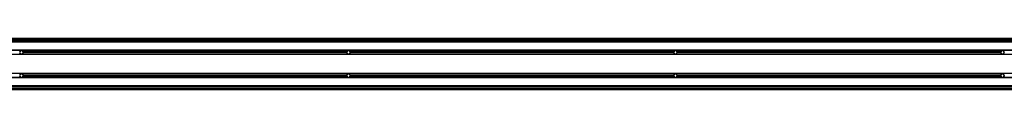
# Model space of a CAD drawing. Header units: millimetres. Extents: x 0 to 420, y 0 to 297.
# Tile 11 of 18: x 81.07 to 104.71, y 216.65 to 217.88. Entities that reach past the tile are written whole.
import ezdxf

# ---------------------------------------------------------------- set-up
doc = ezdxf.new("R2010")
doc.units = ezdxf.units.MM

msp = doc.modelspace()

# ---------------------------------------------------------------- linework, layer by layer
at = {"color": 7, "linetype": 'Continuous', "lineweight": 25}
for p, q in [((223.28544, 217.8776), (56.41771, 217.8776)), ((56.8511, 217.85284), (84.46421, 217.85284)), ((56.8511, 217.83427), (84.46421, 217.83427)), ((220.42474, 217.82188), (59.57526, 217.82188)), ((220.42474, 217.79093), (59.57526, 217.79093)), ((83.73845, 217.83427), (83.75221, 217.82188)), ((83.81412, 217.82188), (83.82788, 217.83427)), ((84.46421, 217.83427), (84.46421, 217.85284)), ((84.46421, 217.85284), (84.52612, 217.85284)), ((84.52612, 217.83427), (84.46421, 217.83427)), ((84.52612, 217.83427), (84.52612, 217.85284)), ((84.52612, 217.85284), (84.58803, 217.85284)), ((84.52612, 217.85284), (84.52612, 217.83427)), ((84.58803, 217.83427), (84.52612, 217.83427)), ((84.58803, 217.85284), (84.58803, 217.83427)), ((84.58803, 217.85284), (112.20115, 217.85284)), ((84.58803, 217.83427), (112.20115, 217.83427)), ((85.22436, 217.83427), (85.23812, 217.82188)), ((85.30003, 217.82188), (85.31379, 217.83427)), ((91.78712, 217.83427), (91.80088, 217.82188)), ((91.86279, 217.82188), (91.87655, 217.83427)), ((98.34988, 217.83427), (98.36363, 217.82188)), ((98.42555, 217.82188), (98.43931, 217.83427)), ((220.42474, 217.59466), (60.07056, 217.59466)), ((220.42474, 217.59157), (60.07056, 217.59157)), ((81.09505, 217.58042), (81.0736, 217.54328)), ((81.0736, 217.54328), (81.09505, 217.50613)), ((81.13794, 217.58042), (81.09505, 217.58042)), ((81.15939, 217.54328), (81.13794, 217.58042)), ((81.13794, 217.50613), (81.15939, 217.54328)), ((88.92288, 217.55566), (81.16125, 217.55566)), ((88.92288, 217.53089), (81.16125, 217.53089)), ((88.92119, 217.54328), (81.16293, 217.54328)), ((88.94618, 217.58042), (88.92473, 217.54328)), ((88.92473, 217.54328), (88.94618, 217.50613)), ((88.98908, 217.58042), (88.94618, 217.58042)), ((89.01052, 217.54328), (88.98908, 217.58042)), ((88.98908, 217.50613), (89.01052, 217.54328)), ((96.77401, 217.55566), (89.01238, 217.55566)), ((96.77401, 217.53089), (89.01238, 217.53089)), ((96.77233, 217.54328), (89.01406, 217.54328)), ((96.79732, 217.58042), (96.77587, 217.54328)), ((96.77587, 217.54328), (96.79732, 217.50613)), ((96.84021, 217.58042), (96.79732, 217.58042)), ((96.86166, 217.54328), (96.84021, 217.58042)), ((96.84021, 217.50613), (96.86166, 217.54328)), ((104.62514, 217.55566), (96.86352, 217.55566)), ((104.62514, 217.53089), (96.86352, 217.53089)), ((104.62346, 217.54328), (96.8652, 217.54328)), ((104.64845, 217.58042), (104.627, 217.54328)), ((104.627, 217.54328), (104.64845, 217.50613)), ((104.69134, 217.58042), (104.64845, 217.58042)), ((104.71279, 217.54328), (104.69134, 217.58042)), ((104.69134, 217.50613), (104.71279, 217.54328)), ((220.42474, 217.49498), (60.07056, 217.49498)), ((220.42474, 217.49189), (60.07056, 217.49189)), ((81.09505, 217.50613), (81.13794, 217.50613)), ((88.94618, 217.50613), (88.98908, 217.50613)), ((96.79732, 217.50613), (96.84021, 217.50613)), ((104.64845, 217.50613), (104.69134, 217.50613)), ((139.70282, 217.03745), (60.07056, 217.03745)), ((139.70282, 217.03435), (60.07056, 217.03435)), ((139.70282, 216.93777), (60.07056, 216.93777)), ((139.70282, 216.93467), (60.07056, 216.93467)), ((81.09505, 217.02321), (81.0736, 216.98606)), ((81.0736, 216.98606), (81.09505, 216.94891)), ((81.13794, 217.02321), (81.09505, 217.02321)), ((81.09505, 216.94891), (81.13794, 216.94891)), ((81.15939, 216.98606), (81.13794, 217.02321)), ((81.13794, 216.94891), (81.15939, 216.98606)), ((88.92288, 216.99844), (81.16125, 216.99844)), ((88.92288, 216.97368), (81.16125, 216.97368)), ((88.92119, 216.98606), (81.16293, 216.98606)), ((88.94618, 217.02321), (88.92473, 216.98606)), ((88.92473, 216.98606), (88.94618, 216.94891)), ((88.98908, 217.02321), (88.94618, 217.02321)), ((88.94618, 216.94891), (88.98908, 216.94891)), ((89.01052, 216.98606), (88.98908, 217.02321)), ((88.98908, 216.94891), (89.01052, 216.98606)), ((96.77401, 216.99844), (89.01238, 216.99844)), ((96.77401, 216.97368), (89.01238, 216.97368)), ((96.77233, 216.98606), (89.01406, 216.98606)), ((96.79732, 217.02321), (96.77587, 216.98606)), ((96.77587, 216.98606), (96.79732, 216.94891)), ((96.84021, 217.02321), (96.79732, 217.02321)), ((96.79732, 216.94891), (96.84021, 216.94891)), ((96.86166, 216.98606), (96.84021, 217.02321)), ((96.84021, 216.94891), (96.86166, 216.98606)), ((104.62514, 216.99844), (96.86352, 216.99844)), ((104.62514, 216.97368), (96.86352, 216.97368)), ((104.62346, 216.98606), (96.8652, 216.98606)), ((104.64845, 217.02321), (104.627, 216.98606)), ((104.627, 216.98606), (104.64845, 216.94891)), ((104.69134, 217.02321), (104.64845, 217.02321)), ((104.64845, 216.94891), (104.69134, 216.94891)), ((104.71279, 216.98606), (104.69134, 217.02321)), ((104.69134, 216.94891), (104.71279, 216.98606)), ((56.41771, 216.6765), (139.70282, 216.6765)), ((56.41771, 216.65173), (139.70282, 216.65173)), ((139.70282, 216.73841), (59.57526, 216.73841)), ((139.70282, 216.70745), (59.57526, 216.70745))]:
    msp.add_line(p, q, dxfattribs=at)
for centre, start, end in [((81.11649, 217.54328), 15.46601, 164.53399), ((81.11649, 217.54328), 195.46601, 344.53399), ((81.11649, 217.54328), 0, 15.46601), ((81.11649, 217.54328), 344.53399, 0), ((88.96763, 217.54328), 164.53399, 180), ((88.96763, 217.54328), 180, 195.46601), ((88.96763, 217.54328), 15.46601, 164.53399), ((88.96763, 217.54328), 195.46601, 344.53399), ((88.96763, 217.54328), 0, 15.46601), ((88.96763, 217.54328), 344.53399, 0), ((96.81876, 217.54328), 164.53399, 180), ((96.81876, 217.54328), 180, 195.46601), ((96.81876, 217.54328), 15.46601, 164.53399), ((96.81876, 217.54328), 195.46601, 344.53399), ((96.81876, 217.54328), 0, 15.46601), ((96.81876, 217.54328), 344.53399, 0), ((104.6699, 217.54328), 164.53399, 180), ((104.6699, 217.54328), 180, 195.46601), ((104.6699, 217.54328), 15.46601, 164.53399), ((104.6699, 217.54328), 195.46601, 344.53399), ((104.6699, 217.54328), 344.53399, 0), ((81.11649, 216.98606), 15.46601, 164.53399), ((81.11649, 216.98606), 195.46601, 344.53399), ((81.11649, 216.98606), 0, 15.46601), ((81.11649, 216.98606), 344.53399, 0), ((88.96763, 216.98606), 164.53399, 180), ((88.96763, 216.98606), 180, 195.46601), ((88.96763, 216.98606), 15.46601, 164.53399), ((88.96763, 216.98606), 195.46601, 344.53399), ((88.96763, 216.98606), 0, 15.46601), ((88.96763, 216.98606), 344.53399, 0), ((96.81876, 216.98606), 164.53399, 180), ((96.81876, 216.98606), 180, 195.46601), ((96.81876, 216.98606), 15.46601, 164.53399), ((96.81876, 216.98606), 195.46601, 344.53399), ((96.81876, 216.98606), 0, 15.46601), ((96.81876, 216.98606), 344.53399, 0), ((104.6699, 216.98606), 164.53399, 180), ((104.6699, 216.98606), 180, 195.46601), ((104.6699, 216.98606), 15.46601, 164.53399), ((104.6699, 216.98606), 195.46601, 344.53399), ((104.6699, 216.98606), 344.53399, 0)]:
    msp.add_arc(centre, 0.04643, start, end, dxfattribs=at)

doc.saveas('drawing.dxf')
